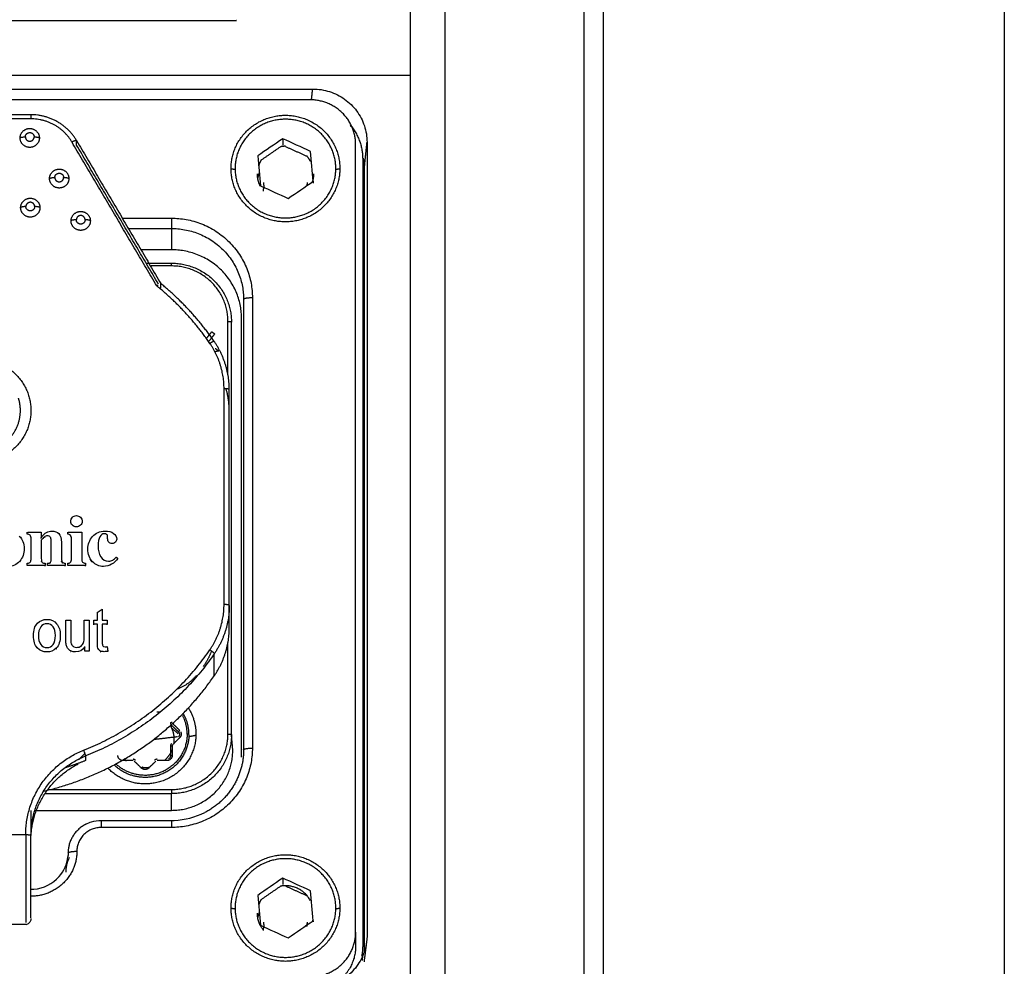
# Model space of a CAD drawing. Header units: millimetres. Extents: x 4946 to 6276, y -4769 to -3439.
# Tile 192 of 195: x 6064 to 6120, y -3777 to -3723. Entities that reach past the tile are written whole.
import ezdxf

# ---------------------------------------------------------------- set-up
doc = ezdxf.new("R2010")
doc.units = ezdxf.units.MM
doc.layers.add('ROXX_NEOmini_FIXTURE', color=7, linetype='Continuous', true_color=0x000000)
doc.dimstyles.get("Standard").update_dxf_attribs({"dimscale": 10, "dimtxt": 2.5, "dimasz": 3, "dimexe": 1, "dimexo": 0.5, "dimgap": 0.8, "dimtad": 1, "dimtoh": 1, "dimdec": 1, "dimzin": 1, "dimdsep": 46, "dimtxsty": 'Standard', "dimblk": 'OPEN90', "dimcen": 2.5, "dimadec": 1, "dimazin": 1, "dimtfac": 1, "dimtdec": 4, "dimtix": 1, "dimtofl": 0, "dimtmove": 1, "dimatfit": 3, "dimldrblk": 'OPEN90', "dimfxl": 1, "dimtolj": 1, "dimtzin": 1, "dimarcsym": 0})

# ---------------------------------------------------------------- blocks, each defined once
blk = doc.blocks.new('*D4')
at = {"layer": 'Defpoints', "color": 0}
for p in [(5752.196, -3663.256), (6119.696, -3663.256), (6119.696, -3885.816)]:
    blk.add_point(p, dxfattribs=at)
at = {"layer": 'ROXX_NEOmini_FIXTURE', "color": 0, "lineweight": -2}
for p, q in [((5752.196, -3669.257), (5752.196, -3888.817)), ((6119.696, -3669.257), (6119.696, -3888.817)), ((5758.197, -3885.816), (6113.695, -3885.816))]:
    blk.add_line(p, q, dxfattribs=at)
at = {"layer": 'ROXX_NEOmini_FIXTURE', "color": 0}
for points in [[(5758.197, -3884.816), (5758.197, -3886.817), (5752.196, -3885.816)], [(6113.695, -3886.817), (6113.695, -3884.816), (6119.696, -3885.816)]]:
    blk.add_solid(points, dxfattribs=at)
at = {"layer": 'ROXX_NEOmini_FIXTURE', "color": 0, "insert": (5935.946, -3878.915), "char_height": 9.0015, "attachment_point": 5}
blk.add_mtext('\\A1;367.5', dxfattribs=at)

msp = doc.modelspace()

# ---------------------------------------------------------------- linework, layer by layer
at = {"layer": 'ROXX_NEOmini_FIXTURE', "color": 18, "lineweight": -3, "true_color": 0x000000}
for points, degree in [([(6085.838, -3626.56), (6085.838, -3704.094), (6085.838, -3781.627)], 2), ([(6087.842, -3781.627), (6087.842, -3704.133), (6087.842, -3626.639)], 2), ([(6095.73, -3639.343), (6095.73, -3710.485), (6095.73, -3781.627)], 2), ([(6096.838, -3642.641), (6096.838, -3712.134), (6096.838, -3781.627)], 2), ([(6006.046, -3725.98), (6045.942, -3725.98), (6085.838, -3725.98)], 2), ([(6014.062, -3726.777), (6047.174, -3726.777), (6080.287, -3726.777)], 2), ([(6080.224, -3727.393), (6080.255, -3727.085), (6080.287, -3726.777)], 2), ([(6080.287, -3726.777), (6080.623, -3726.777), (6081.26, -3726.878), (6082.141, -3727.317), (6082.834, -3727.996), (6083.282, -3728.86), (6083.386, -3729.484), (6083.386, -3729.814)], 3), ([(6080.138, -3727.392), (6047.202, -3727.392), (6014.265, -3727.392)], 2), ([(6064.238, -3728.245), (6061.238, -3728.245), (6058.238, -3728.245)], 2), ([(6064.238, -3728.479), (6061.238, -3728.479), (6058.238, -3728.479)], 2), ([(6071.405, -3737.998), (6068.991, -3733.9), (6066.577, -3729.802)], 2), ([(6066.837, -3729.715), (6069.238, -3733.79), (6071.638, -3737.865)], 2), ([(6066.837, -3729.974), (6066.837, -3729.844), (6066.837, -3729.715)], 2), ([(6071.505, -3737.897), (6069.171, -3733.936), (6066.837, -3729.974)], 2), ([(6078.583, -3729.609), (6078.108, -3729.937), (6077.632, -3730.265), (6077.156, -3730.592)], 3), ([(6078.583, -3729.609), (6078.583, -3729.795), (6078.583, -3729.98)], 2), ([(6080.166, -3730.329), (6079.638, -3730.089), (6079.111, -3729.849), (6078.583, -3729.609)], 3), ([(6082.738, -3774.82), (6082.738, -3752.38), (6082.738, -3729.939)], 2), ([(6083.238, -3731.254), (6083.312, -3730.534), (6083.386, -3729.814)], 2), ([(6083.386, -3729.814), (6083.386, -3752.399), (6083.386, -3774.985)], 2), ([(6077.156, -3730.592), (6077.208, -3731.16), (6077.259, -3731.728), (6077.311, -3732.295)], 3), ([(6077.358, -3730.824), (6077.908, -3730.445), (6078.458, -3730.066)], 2), ([(6078.743, -3730.053), (6079.357, -3730.332), (6079.972, -3730.611)], 2), ([(6080.321, -3732.032), (6080.269, -3731.464), (6080.218, -3730.897), (6080.166, -3730.329)], 3), ([(6083.138, -3730.737), (6083.138, -3753.177), (6083.138, -3775.617)], 2), ([(6083.238, -3731.254), (6083.238, -3731.073), (6083.223, -3730.898), (6083.192, -3730.727)], 3), ([(6075.638, -3731.311), (6075.759, -3731.335), (6075.88, -3731.359)], 2), ([(6081.615, -3731.356), (6081.727, -3731.334), (6081.838, -3731.311)], 2), ([(6083.238, -3775.911), (6083.238, -3753.583), (6083.238, -3731.254)], 2), ([(6078.894, -3733.015), (6079.369, -3732.687), (6079.845, -3732.36), (6080.321, -3732.032)], 3), ([(6080.321, -3732.032), (6080.321, -3732.087), (6080.321, -3732.142)], 2), ([(6077.311, -3732.295), (6077.839, -3732.535), (6078.366, -3732.775), (6078.894, -3733.015)], 3), ([(6069.491, -3734.138), (6070.865, -3734.138), (6072.238, -3734.138)], 2), ([(6069.789, -3734.725), (6071.014, -3734.725), (6072.238, -3734.725)], 2), ([(6072.238, -3734.725), (6072.238, -3735.331), (6072.238, -3735.937)], 2), ([(6072.238, -3735.937), (6071.383, -3735.937), (6070.528, -3735.937)], 2), ([(6070.829, -3736.702), (6071.534, -3736.702), (6072.238, -3736.702)], 2), ([(6072.238, -3736.859), (6071.663, -3736.859), (6071.088, -3736.859)], 2), ([(6071.638, -3738.124), (6071.638, -3737.995), (6071.638, -3737.865)], 2), ([(6071.478, -3737.941), (6071.455, -3737.958), (6071.43, -3737.977), (6071.405, -3737.998)], 3), ([(6076.354, -3738.758), (6076.354, -3751.595), (6076.354, -3764.432)], 2), ([(6076.854, -3738.661), (6076.854, -3751.498), (6076.854, -3764.335)], 2), ([(6075.462, -3743.056), (6075.462, -3741.537), (6075.462, -3740.018)], 2), ([(6075.662, -3763.575), (6075.662, -3751.816), (6075.662, -3740.057)], 2), ([(6076.238, -3764.845), (6076.238, -3752.351), (6076.238, -3739.857)], 2), ([(6074.257, -3740.967), (6074.399, -3740.788), (6074.541, -3740.61)], 2), ([(6074.541, -3740.61), (6074.623, -3740.673), (6074.705, -3740.736)], 2), ([(6074.705, -3740.736), (6074.538, -3740.946), (6074.371, -3741.155)], 2), ([(6074.739, -3741.556), (6074.838, -3741.631), (6074.936, -3741.707)], 2), ([(6074.936, -3741.707), (6074.838, -3741.728), (6074.74, -3741.749)], 2), ([(6075.238, -3756.153), (6075.238, -3750.002), (6075.238, -3743.852)], 2), ([(6075.538, -3756.213), (6075.538, -3750.062), (6075.538, -3743.911)], 2), ([(6066.505, -3751.411), (6066.505, -3751.323), (6066.535, -3751.25), (6066.6, -3751.185)], 3), ([(6066.6, -3751.185), (6066.663, -3751.122), (6066.74, -3751.09), (6066.832, -3751.09)], 3), ([(6066.832, -3751.09), (6066.921, -3751.09), (6066.997, -3751.122), (6067.061, -3751.185)], 3), ([(6067.061, -3751.185), (6067.125, -3751.248), (6067.157, -3751.321), (6067.157, -3751.409)], 3), ([(6066.598, -3751.636), (6066.535, -3751.575), (6066.505, -3751.499), (6066.505, -3751.411)], 3), ([(6066.83, -3751.728), (6066.738, -3751.728), (6066.661, -3751.698), (6066.598, -3751.636)], 3), ([(6067.06, -3751.636), (6066.995, -3751.698), (6066.919, -3751.728), (6066.83, -3751.728)], 3), ([(6067.157, -3751.409), (6067.157, -3751.499), (6067.125, -3751.575), (6067.06, -3751.636)], 3), ([(6063.571, -3752.251), (6063.755, -3752.439), (6063.849, -3752.679), (6063.849, -3752.966)], 3), ([(6064.028, -3752.143), (6064.028, -3752.084), (6064.028, -3752.025)], 2), ([(6064.19, -3752.201), (6064.154, -3752.162), (6064.099, -3752.143), (6064.028, -3752.143)], 3), ([(6064.055, -3752.025), (6064.441, -3752.025), (6064.827, -3752.025)], 2), ([(6064.245, -3752.439), (6064.245, -3752.32), (6064.227, -3752.24), (6064.19, -3752.201)], 3), ([(6064.245, -3753.538), (6064.245, -3752.988), (6064.245, -3752.439)], 2), ([(6064.827, -3752.025), (6064.827, -3752.184), (6064.827, -3752.344)], 2), ([(6064.827, -3752.344), (6064.924, -3752.196), (6065.022, -3752.097), (6065.119, -3752.044)], 3), ([(6064.992, -3752.307), (6064.939, -3752.348), (6064.884, -3752.408), (6064.827, -3752.487)], 3), ([(6064.827, -3752.384), (6064.827, -3752.362), (6064.827, -3752.34)], 2), ([(6065.179, -3752.244), (6065.105, -3752.244), (6065.044, -3752.266), (6064.992, -3752.307)], 3), ([(6065.01, -3752.334), (6065.02, -3752.327), (6065.03, -3752.321), (6065.04, -3752.316)], 3), ([(6065.119, -3752.044), (6065.215, -3751.993), (6065.319, -3751.965), (6065.433, -3751.965)], 3), ([(6065.337, -3752.31), (6065.301, -3752.266), (6065.248, -3752.244), (6065.179, -3752.244)], 3), ([(6065.394, -3752.525), (6065.394, -3752.426), (6065.374, -3752.354), (6065.337, -3752.31)], 3), ([(6065.433, -3751.965), (6065.596, -3751.965), (6065.728, -3752.015), (6065.827, -3752.113)], 3), ([(6065.827, -3752.113), (6065.925, -3752.21), (6065.976, -3752.378), (6065.976, -3752.617)], 3), ([(6066.332, -3752.143), (6066.332, -3752.084), (6066.332, -3752.025)], 2), ([(6066.488, -3752.202), (6066.448, -3752.162), (6066.397, -3752.143), (6066.332, -3752.143)], 3), ([(6066.366, -3752.025), (6066.748, -3752.025), (6067.131, -3752.025)], 2), ([(6066.47, -3752.226), (6066.476, -3752.231), (6066.482, -3752.236), (6066.488, -3752.242)], 3), ([(6066.549, -3752.439), (6066.549, -3752.322), (6066.529, -3752.242), (6066.488, -3752.202)], 3), ([(6066.549, -3753.538), (6066.549, -3752.988), (6066.549, -3752.439)], 2), ([(6067.131, -3752.025), (6067.131, -3752.781), (6067.131, -3753.538)], 2), ([(6067.483, -3752.989), (6067.483, -3752.716), (6067.572, -3752.477), (6067.754, -3752.272)], 3), ([(6067.754, -3752.272), (6067.934, -3752.069), (6068.166, -3751.965), (6068.449, -3751.965)], 3), ([(6068.162, -3752.296), (6068.097, -3752.412), (6068.064, -3752.585), (6068.064, -3752.816)], 3), ([(6068.418, -3752.123), (6068.312, -3752.123), (6068.227, -3752.18), (6068.162, -3752.296)], 3), ([(6068.548, -3752.158), (6068.51, -3752.135), (6068.467, -3752.123), (6068.418, -3752.123)], 3), ([(6068.449, -3751.965), (6068.652, -3751.965), (6068.815, -3752.009), (6068.937, -3752.097)], 3), ([(6068.607, -3752.286), (6068.607, -3752.226), (6068.587, -3752.182), (6068.548, -3752.158)], 3), ([(6068.607, -3752.384), (6068.607, -3752.335), (6068.607, -3752.286)], 2), ([(6068.672, -3752.605), (6068.628, -3752.557), (6068.607, -3752.483), (6068.607, -3752.384)], 3), ([(6068.937, -3752.097), (6069.059, -3752.184), (6069.122, -3752.294), (6069.122, -3752.429)], 3), ([(6069.122, -3752.429), (6069.122, -3752.497), (6069.095, -3752.555), (6069.047, -3752.603)], 3), ([(6063.849, -3752.966), (6063.849, -3753.251), (6063.763, -3753.492), (6063.596, -3753.687)], 3), ([(6064.827, -3752.487), (6064.827, -3753.012), (6064.827, -3753.538)], 2), ([(6065.394, -3753.538), (6065.394, -3753.031), (6065.394, -3752.525)], 2), ([(6065.976, -3752.617), (6065.976, -3753.077), (6065.976, -3753.538)], 2), ([(6067.745, -3753.715), (6067.57, -3753.538), (6067.483, -3753.296), (6067.483, -3752.989)], 3), ([(6068.064, -3752.816), (6068.064, -3753.059), (6068.113, -3753.262), (6068.214, -3753.43)], 3), ([(6068.86, -3752.677), (6068.778, -3752.677), (6068.717, -3752.653), (6068.672, -3752.605)], 3), ([(6069.047, -3752.603), (6068.996, -3752.653), (6068.933, -3752.677), (6068.86, -3752.677)], 3), ([(6064.204, -3753.727), (6064.231, -3753.683), (6064.245, -3753.621), (6064.245, -3753.538)], 3), ([(6064.827, -3753.538), (6064.827, -3753.649), (6064.845, -3753.721), (6064.885, -3753.755)], 3), ([(6065.343, -3753.745), (6065.376, -3753.705), (6065.394, -3753.635), (6065.394, -3753.538)], 3), ([(6065.976, -3753.538), (6065.976, -3753.641), (6065.992, -3753.709), (6066.026, -3753.742)], 3), ([(6066.492, -3753.748), (6066.529, -3753.711), (6066.549, -3753.641), (6066.549, -3753.538)], 3), ([(6067.131, -3753.538), (6067.131, -3753.629), (6067.147, -3753.695), (6067.183, -3753.733)], 3), ([(6067.593, -3753.545), (6067.626, -3753.608), (6067.665, -3753.666), (6067.711, -3753.719)], 3), ([(6068.214, -3753.43), (6068.315, -3753.597), (6068.463, -3753.681), (6068.662, -3753.681)], 3), ([(6069.183, -3753.526), (6069.097, -3753.661), (6068.982, -3753.773), (6068.835, -3753.856)], 3), ([(6068.894, -3753.625), (6068.961, -3753.587), (6069.026, -3753.528), (6069.091, -3753.448)], 3), ([(6069.091, -3753.448), (6069.137, -3753.487), (6069.183, -3753.526)], 2), ([(6063.596, -3753.687), (6063.428, -3753.884), (6063.198, -3753.982), (6062.909, -3753.982)], 3), ([(6063.596, -3753.727), (6063.604, -3753.718), (6063.612, -3753.708), (6063.619, -3753.699)], 3), ([(6064.028, -3753.805), (6064.119, -3753.797), (6064.178, -3753.771), (6064.204, -3753.727)], 3), ([(6064.028, -3753.922), (6064.028, -3753.863), (6064.028, -3753.805)], 2), ([(6065.044, -3753.922), (6064.536, -3753.922), (6064.028, -3753.922)], 2), ([(6064.84, -3753.712), (6064.839, -3753.707), (6064.838, -3753.702), (6064.837, -3753.696)], 3), ([(6064.885, -3753.755), (6064.924, -3753.789), (6064.977, -3753.805), (6065.044, -3753.805)], 3), ([(6065.044, -3753.805), (6065.044, -3753.863), (6065.044, -3753.922)], 2), ([(6065.044, -3753.962), (6065.044, -3753.948), (6065.044, -3753.934)], 2), ([(6065.177, -3753.805), (6065.254, -3753.805), (6065.311, -3753.785), (6065.343, -3753.745)], 3), ([(6065.177, -3753.922), (6065.177, -3753.863), (6065.177, -3753.805)], 2), ([(6066.193, -3753.922), (6065.685, -3753.922), (6065.177, -3753.922)], 2), ([(6065.343, -3753.785), (6065.331, -3753.799), (6065.316, -3753.811), (6065.298, -3753.82)], 3), ([(6066.026, -3753.782), (6066.005, -3753.761), (6065.99, -3753.727), (6065.983, -3753.679)], 3), ([(6066.026, -3753.742), (6066.059, -3753.775), (6066.116, -3753.797), (6066.193, -3753.805)], 3), ([(6066.045, -3753.798), (6066.038, -3753.793), (6066.031, -3753.787), (6066.026, -3753.782)], 3), ([(6066.193, -3753.805), (6066.193, -3753.863), (6066.193, -3753.922)], 2), ([(6066.193, -3753.962), (6066.193, -3753.944), (6066.193, -3753.927)], 2), ([(6066.332, -3753.805), (6066.401, -3753.805), (6066.454, -3753.787), (6066.492, -3753.748)], 3), ([(6066.332, -3753.922), (6066.332, -3753.863), (6066.332, -3753.805)], 2), ([(6067.349, -3753.922), (6066.84, -3753.922), (6066.332, -3753.922)], 2), ([(6067.183, -3753.733), (6067.218, -3753.771), (6067.273, -3753.795), (6067.349, -3753.805)], 3), ([(6067.349, -3753.805), (6067.349, -3753.863), (6067.349, -3753.922)], 2), ([(6067.349, -3753.962), (6067.349, -3753.938), (6067.349, -3753.913)], 2), ([(6068.373, -3753.982), (6068.129, -3753.982), (6067.92, -3753.894), (6067.745, -3753.715)], 3), ([(6068.835, -3753.856), (6068.689, -3753.94), (6068.534, -3753.982), (6068.373, -3753.982)], 3), ([(6068.662, -3753.681), (6068.75, -3753.681), (6068.827, -3753.663), (6068.894, -3753.625)], 3), ([(6075.538, -3757.469), (6075.538, -3756.841), (6075.538, -3756.213)], 2), ([(6068.025, -3756.598), (6068.164, -3756.508), (6068.302, -3756.417)], 2), ([(6068.025, -3757.042), (6068.025, -3756.82), (6068.025, -3756.598)], 2), ([(6068.302, -3756.417), (6068.302, -3756.73), (6068.302, -3757.042)], 2), ([(6064.381, -3757.929), (6064.381, -3757.609), (6064.455, -3757.375), (6064.606, -3757.224)], 3), ([(6064.606, -3757.224), (6064.755, -3757.075), (6064.935, -3757), (6065.145, -3757)], 3), ([(6064.793, -3757.43), (6064.707, -3757.551), (6064.664, -3757.718), (6064.664, -3757.929)], 3), ([(6065.145, -3757.248), (6064.996, -3757.248), (6064.879, -3757.31), (6064.793, -3757.43)], 3), ([(6065.145, -3757), (6065.378, -3757), (6065.564, -3757.082), (6065.702, -3757.246)], 3), ([(6065.497, -3757.429), (6065.41, -3757.308), (6065.293, -3757.248), (6065.145, -3757.248)], 3), ([(6065.628, -3757.919), (6065.628, -3757.713), (6065.584, -3757.549), (6065.497, -3757.429)], 3), ([(6065.702, -3757.246), (6065.84, -3757.41), (6065.911, -3757.629), (6065.911, -3757.902)], 3), ([(6066.229, -3758.142), (6066.229, -3757.592), (6066.229, -3757.042)], 2), ([(6066.229, -3757.042), (6066.368, -3757.042), (6066.506, -3757.042)], 2), ([(6066.506, -3757.042), (6066.506, -3757.533), (6066.506, -3758.024)], 2), ([(6067.278, -3757.991), (6067.278, -3757.516), (6067.278, -3757.042)], 2), ([(6067.278, -3757.042), (6067.415, -3757.042), (6067.552, -3757.042)], 2), ([(6067.552, -3757.042), (6067.552, -3757.93), (6067.552, -3758.818)], 2), ([(6067.824, -3757.275), (6067.824, -3757.158), (6067.824, -3757.042)], 2), ([(6067.824, -3757.042), (6067.924, -3757.042), (6068.025, -3757.042)], 2), ([(6068.025, -3757.275), (6067.924, -3757.275), (6067.824, -3757.275)], 2), ([(6067.824, -3757.314), (6067.824, -3757.3), (6067.824, -3757.286)], 2), ([(6068.025, -3758.296), (6068.025, -3757.785), (6068.025, -3757.275)], 2), ([(6068.302, -3757.042), (6068.44, -3757.042), (6068.579, -3757.042)], 2), ([(6068.579, -3757.275), (6068.44, -3757.275), (6068.302, -3757.275)], 2), ([(6068.302, -3757.275), (6068.302, -3757.793), (6068.302, -3758.312)], 2), ([(6068.579, -3757.042), (6068.579, -3757.158), (6068.579, -3757.275)], 2), ([(6068.579, -3757.314), (6068.579, -3757.295), (6068.579, -3757.276)], 2), ([(6064.601, -3758.627), (6064.454, -3758.473), (6064.381, -3758.24), (6064.381, -3757.929)], 3), ([(6064.664, -3757.929), (6064.664, -3758.14), (6064.707, -3758.307), (6064.793, -3758.428)], 3), ([(6065.499, -3758.427), (6065.585, -3758.306), (6065.628, -3758.137), (6065.628, -3757.919)], 3), ([(6065.911, -3757.902), (6065.911, -3758.247), (6065.834, -3758.492), (6065.68, -3758.639)], 3), ([(6066.506, -3758.024), (6066.506, -3758.172), (6066.509, -3758.269), (6066.515, -3758.316)], 3), ([(6067.236, -3758.322), (6067.264, -3758.242), (6067.278, -3758.132), (6067.278, -3757.991)], 3), ([(6065.145, -3758.858), (6064.93, -3758.858), (6064.749, -3758.781), (6064.601, -3758.627)], 3), ([(6064.793, -3758.428), (6064.879, -3758.548), (6064.996, -3758.609), (6065.145, -3758.609)], 3), ([(6065.145, -3758.609), (6065.296, -3758.609), (6065.413, -3758.548), (6065.499, -3758.427)], 3), ([(6065.68, -3758.639), (6065.527, -3758.786), (6065.348, -3758.858), (6065.145, -3758.858)], 3), ([(6066.248, -3758.453), (6066.236, -3758.393), (6066.229, -3758.289), (6066.229, -3758.142)], 3), ([(6066.329, -3758.642), (6066.286, -3758.579), (6066.26, -3758.515), (6066.248, -3758.453)], 3), ([(6066.517, -3758.798), (6066.434, -3758.758), (6066.372, -3758.706), (6066.329, -3758.642)], 3), ([(6066.515, -3758.316), (6066.521, -3758.363), (6066.537, -3758.408), (6066.562, -3758.452)], 3), ([(6066.562, -3758.452), (6066.588, -3758.495), (6066.626, -3758.53), (6066.677, -3758.557)], 3), ([(6066.677, -3758.557), (6066.726, -3758.584), (6066.783, -3758.597), (6066.847, -3758.597)], 3), ([(6067.299, -3758.557), (6067.178, -3758.758), (6067.006, -3758.858), (6066.784, -3758.858)], 3), ([(6066.847, -3758.597), (6066.938, -3758.597), (6067.02, -3758.572), (6067.09, -3758.52)], 3), ([(6067.09, -3758.52), (6067.161, -3758.468), (6067.209, -3758.403), (6067.236, -3758.322)], 3), ([(6067.305, -3758.818), (6067.303, -3758.686), (6067.301, -3758.554)], 2), ([(6068.035, -3758.57), (6068.028, -3758.523), (6068.025, -3758.431), (6068.025, -3758.296)], 3), ([(6068.086, -3758.706), (6068.059, -3758.664), (6068.042, -3758.619), (6068.035, -3758.57)], 3), ([(6068.302, -3758.312), (6068.302, -3758.411), (6068.311, -3758.476), (6068.33, -3758.51)], 3), ([(6068.33, -3758.51), (6068.348, -3758.543), (6068.391, -3758.56), (6068.459, -3758.56)], 3), ([(6068.459, -3758.56), (6068.493, -3758.56), (6068.533, -3758.557), (6068.579, -3758.547)], 3), ([(6068.579, -3758.547), (6068.599, -3758.68), (6068.62, -3758.813)], 2), ([(6075.462, -3763.536), (6075.462, -3760.93), (6075.462, -3758.325)], 2), ([(6065.68, -3758.679), (6065.685, -3758.674), (6065.69, -3758.669), (6065.695, -3758.664)], 3), ([(6066.5, -3758.83), (6066.506, -3758.832), (6066.511, -3758.835), (6066.517, -3758.838)], 3), ([(6066.784, -3758.858), (6066.689, -3758.858), (6066.6, -3758.838), (6066.517, -3758.798)], 3), ([(6067.552, -3758.818), (6067.428, -3758.818), (6067.305, -3758.818)], 2), ([(6068.21, -3758.806), (6068.154, -3758.783), (6068.113, -3758.749), (6068.086, -3758.706)], 3), ([(6068.194, -3758.839), (6068.199, -3758.841), (6068.204, -3758.844), (6068.21, -3758.846)], 3), ([(6068.41, -3758.841), (6068.331, -3758.841), (6068.265, -3758.83), (6068.21, -3758.806)], 3), ([(6068.62, -3758.813), (6068.543, -3758.833), (6068.474, -3758.841), (6068.41, -3758.841)], 3), ([(6068.62, -3758.853), (6068.615, -3758.819), (6068.61, -3758.786)], 2), ([(6074.683, -3760.21), (6074.683, -3759.582), (6074.683, -3758.954)], 2), ([(6072.241, -3763.175), (6072.241, -3763.099), (6072.241, -3763.023)], 2), ([(6072.241, -3763.023), (6072.441, -3763.219), (6072.642, -3763.415)], 2), ([(6072.312, -3762.934), (6072.512, -3763.13), (6072.713, -3763.326)], 2), ([(6071.25, -3763.835), (6071.923, -3763.755), (6072.595, -3763.676)], 2), ([(6073.235, -3763.676), (6073.437, -3763.636), (6073.638, -3763.596)], 2), ([(6075.738, -3764.453), (6075.7, -3764.014), (6075.662, -3763.575)], 2), ([(6072.184, -3764.224), (6072.184, -3764.5), (6072.184, -3764.777)], 2), ([(6072.282, -3764.196), (6072.295, -3764.182), (6072.307, -3764.169), (6072.32, -3764.156)], 3), ([(6072.284, -3764.204), (6072.284, -3764.48), (6072.284, -3764.757)], 2), ([(6072.713, -3763.742), (6072.513, -3763.938), (6072.314, -3764.135)], 2), ([(6067.353, -3764.784), (6067.353, -3764.913), (6067.353, -3765.043)], 2), ([(6070.057, -3765.051), (6069.775, -3765.051), (6069.492, -3765.051)], 2), ([(6070.526, -3765.471), (6070.327, -3765.275), (6070.127, -3765.08)], 2), ([(6071.35, -3765.08), (6071.15, -3765.275), (6070.951, -3765.471)], 2), ([(6071.984, -3765.051), (6071.702, -3765.051), (6071.42, -3765.051)], 2), ([(6070.597, -3765.421), (6070.591, -3765.416), (6070.586, -3765.41)], 2), ([(6065.052, -3766.929), (6068.645, -3766.929), (6072.238, -3766.929)], 2), ([(6065.198, -3766.694), (6068.718, -3766.694), (6072.238, -3766.694)], 2), ([(6072.238, -3767.883), (6072.238, -3767.406), (6072.238, -3766.929)], 2), ([(6064.238, -3767.883), (6064.238, -3768.368), (6064.238, -3768.831), (6064.238, -3769.268)], 3), ([(6064.473, -3767.883), (6068.356, -3767.883), (6072.238, -3767.883)], 2), ([(6068.238, -3768.457), (6070.238, -3768.457), (6072.238, -3768.457)], 2), ([(6058.538, -3769.262), (6061.238, -3769.262), (6063.938, -3769.262)], 2), ([(6072.238, -3768.857), (6070.238, -3768.857), (6068.238, -3768.857)], 2), ([(6064.238, -3773.998), (6064.238, -3773.941), (6064.238, -3773.775), (6064.238, -3773.336), (6064.238, -3772.601), (6064.238, -3771.393), (6064.238, -3770.106), (6064.238, -3769.322)], 3), ([(6078.583, -3771.746), (6078.108, -3772.074), (6077.632, -3772.401), (6077.156, -3772.729)], 3), ([(6078.583, -3771.746), (6078.583, -3771.931), (6078.583, -3772.117)], 2), ([(6080.166, -3772.466), (6079.638, -3772.226), (6079.111, -3771.986), (6078.583, -3771.746)], 3), ([(6077.358, -3772.961), (6077.922, -3772.572), (6078.486, -3772.184)], 2), ([(6078.766, -3772.2), (6079.371, -3772.475), (6079.976, -3772.75)], 2), ([(6080.321, -3774.169), (6080.269, -3773.601), (6080.218, -3773.034), (6080.166, -3772.466)], 3), ([(6077.156, -3772.729), (6077.208, -3773.297), (6077.259, -3773.864), (6077.311, -3774.432)], 3), ([(6075.638, -3773.448), (6075.759, -3773.472), (6075.879, -3773.496)], 2), ([(6081.614, -3773.493), (6081.726, -3773.47), (6081.838, -3773.448)], 2), ([(6064.238, -3774.091), (6064.237, -3774.102), (6064.172, -3774.409), (6063.938, -3774.398)], 3), ([(6064.238, -3774.051), (6064.238, -3774.074), (6064.238, -3774.087), (6064.238, -3774.091)], 3), ([(6078.894, -3775.152), (6079.369, -3774.824), (6079.845, -3774.496), (6080.321, -3774.169)], 3), ([(6080.321, -3774.169), (6080.321, -3774.199), (6080.321, -3774.229)], 2), ([(6063.938, -3774.393), (6061.238, -3774.393), (6058.538, -3774.393)], 2), ([(6077.311, -3774.432), (6077.839, -3774.672), (6078.366, -3774.912), (6078.894, -3775.152)], 3), ([(6082.738, -3774.82), (6082.738, -3775.219), (6082.738, -3775.617)], 2), ([(6083.354, -3775.425), (6083.284, -3775.967), (6083.215, -3776.508)], 2), ([(6083.386, -3774.985), (6083.386, -3775.114), (6083.378, -3775.24), (6083.362, -3775.363)], 3)]:
    msp.add_open_spline(points, degree=degree, dxfattribs=at)
for points, weights, knots in [([(6056.738, -3722.877), (6056.738, -3722.877), (6066.295, -3722.877), (6075.852, -3722.877), (6075.938, -3722.877)], [1, 0.708693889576, 1, 0.708693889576, 1], [-30.073003, -30.073003, -30.073003, -15.036502, -15.036502, 0, 0, 0]), ([(6078.738, -3728.499), (6081.609, -3728.499), (6081.609, -3731.311), (6081.609, -3734.124), (6078.738, -3734.124), (6075.868, -3734.124), (6075.868, -3731.311), (6075.868, -3728.499), (6078.738, -3728.499)], [1, 0.707106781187, 1, 0.707106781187, 1, 0.707106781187, 1, 0.707106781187, 1], [0, 0, 0, 5.654867, 5.654867, 11.309734, 11.309734, 16.9646, 16.9646, 22.619467, 22.619467, 22.619467]), ([(6063.619, -3729.566), (6063.619, -3729.027), (6064.169, -3729.027), (6064.719, -3729.027), (6064.719, -3729.566)], [1, 0.707106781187, 1, 0.707106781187, 1], [0, 0, 0, 0.863938, 0.863938, 1.727876, 1.727876, 1.727876]), ([(6063.919, -3729.506), (6063.919, -3729.261), (6064.169, -3729.261), (6064.419, -3729.261), (6064.419, -3729.506)], [1, 0.707106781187, 1, 0.707106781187, 1], [-0.7854456, -0.7854456, -0.7854456, -0.3927228, -0.3927228, 0, 0, 0]), ([(6064.719, -3729.566), (6064.719, -3730.105), (6064.169, -3730.105), (6063.619, -3730.105), (6063.619, -3729.566)], [1, 0.707106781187, 1, 0.707106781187, 1], [0, 0, 0, 0.863938, 0.863938, 1.727876, 1.727876, 1.727876]), ([(6063.919, -3729.506), (6063.919, -3729.751), (6064.169, -3729.751), (6064.419, -3729.751), (6064.419, -3729.506)], [1, 0.707106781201, 1, 0.707106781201, 1], [0, 0, 0, 0.3927228, 0.3927228, 0.7854456, 0.7854456, 0.7854456]), ([(6065.299, -3731.88), (6065.299, -3731.341), (6065.849, -3731.341), (6066.399, -3731.341), (6066.399, -3731.88)], [1, 0.707106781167, 1, 0.707106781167, 1], [0, 0, 0, 0.863938, 0.863938, 1.727876, 1.727876, 1.727876]), ([(6065.599, -3731.82), (6065.599, -3731.575), (6065.849, -3731.575), (6066.1, -3731.575), (6066.1, -3731.82)], [1, 0.707106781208, 1, 0.707106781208, 1], [-0.7854456, -0.7854456, -0.7854456, -0.3927228, -0.3927228, 0, 0, 0]), ([(6066.399, -3731.88), (6066.399, -3732.419), (6065.849, -3732.419), (6065.299, -3732.419), (6065.299, -3731.88)], [1, 0.707106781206, 1, 0.707106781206, 1], [0, 0, 0, 0.863938, 0.863938, 1.727876, 1.727876, 1.727876]), ([(6065.599, -3731.82), (6065.599, -3732.065), (6065.849, -3732.065), (6066.1, -3732.065), (6066.1, -3731.82)], [1, 0.707106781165, 1, 0.707106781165, 1], [0, 0, 0, 0.3927228, 0.3927228, 0.7854456, 0.7854456, 0.7854456]), ([(6063.651, -3733.539), (6063.651, -3733), (6064.201, -3733), (6064.751, -3733), (6064.751, -3733.539)], [1, 0.707106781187, 1, 0.707106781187, 1], [0, 0, 0, 0.863938, 0.863938, 1.727876, 1.727876, 1.727876]), ([(6064.451, -3733.479), (6064.451, -3733.234), (6064.201, -3733.234), (6063.951, -3733.234), (6063.951, -3733.479)], [1, 0.707106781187, 1, 0.707106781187, 1], [0, 0, 0, 0.3927208, 0.3927208, 0.7854416, 0.7854416, 0.7854416]), ([(6064.751, -3733.539), (6064.751, -3734.078), (6064.201, -3734.078), (6063.651, -3734.078), (6063.651, -3733.539)], [1, 0.707106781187, 1, 0.707106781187, 1], [0, 0, 0, 0.863938, 0.863938, 1.727876, 1.727876, 1.727876]), ([(6064.451, -3733.479), (6064.451, -3733.724), (6064.201, -3733.724), (6063.951, -3733.724), (6063.951, -3733.479)], [1, 0.707106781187, 1, 0.707106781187, 1], [-0.7854416, -0.7854416, -0.7854416, -0.3927208, -0.3927208, 0, 0, 0]), ([(6066.523, -3734.293), (6066.523, -3733.754), (6067.073, -3733.754), (6067.623, -3733.754), (6067.623, -3734.293)], [1, 0.707106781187, 1, 0.707106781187, 1], [0, 0, 0, 0.863938, 0.863938, 1.727876, 1.727876, 1.727876]), ([(6067.623, -3734.293), (6067.623, -3734.832), (6067.073, -3734.832), (6066.523, -3734.832), (6066.523, -3734.293)], [1, 0.707106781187, 1, 0.707106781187, 1], [0, 0, 0, 0.863938, 0.863938, 1.727876, 1.727876, 1.727876]), ([(6067.323, -3734.233), (6067.323, -3733.988), (6067.073, -3733.988), (6066.823, -3733.988), (6066.823, -3734.233)], [1, 0.707106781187, 1, 0.707106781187, 1], [0, 0, 0, 0.3927208, 0.3927208, 0.7854416, 0.7854416, 0.7854416]), ([(6067.323, -3734.233), (6067.323, -3734.478), (6067.073, -3734.478), (6066.823, -3734.478), (6066.823, -3734.233)], [1, 0.707106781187, 1, 0.707106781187, 1], [-0.7854416, -0.7854416, -0.7854416, -0.3927208, -0.3927208, 0, 0, 0]), ([(6058.238, -3745.103), (6058.238, -3742.163), (6061.238, -3742.163), (6064.238, -3742.163), (6064.238, -3745.103)], [1, 0.707106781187, 1, 0.707106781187, 1], [0, 0, 0, 4.712389, 4.712389, 9.424778, 9.424778, 9.424778]), ([(6064.238, -3745.103), (6064.238, -3748.043), (6061.238, -3748.043), (6058.238, -3748.043), (6058.238, -3745.103)], [1, 0.707106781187, 1, 0.707106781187, 1], [0, 0, 0, 4.712389, 4.712389, 9.424778, 9.424778, 9.424778]), ([(6059.16, -3746.279), (6060.081, -3747.842), (6061.86, -3747.374), (6063.638, -3746.907), (6063.638, -3745.103)], [1, 0.793353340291, 1, 0.793353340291, 1], [0, 0, 0, 3.141593, 3.141593, 6.283185, 6.283185, 6.283185]), ([(6073.638, -3763.536), (6073.638, -3766.378), (6070.738, -3766.378), (6069.477, -3766.378), (6068.617, -3765.473)], [1, 0.707106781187, 1, 0.84730075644, 0.853820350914], [0, 0, 0, 4.555309, 4.555309, 6.93021, 6.93021, 6.93021]), ([(6073.238, -3763.57), (6073.224, -3766.013), (6070.731, -3766.006), (6069.721, -3766.003), (6068.996, -3765.313)], [1, 0.708114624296, 1, 0.856819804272, 0.854109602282], [-7.839718, -7.839718, -7.839718, -3.919859, -3.919859, -1.997028, -1.997028, -1.997028]), ([(6073.138, -3763.536), (6073.138, -3765.888), (6070.738, -3765.888), (6069.774, -3765.888), (6069.077, -3765.233)], [1, 0.707106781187, 1, 0.857246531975, 0.853646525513], [-7.539822, -7.539822, -7.539822, -3.769911, -3.769911, -1.932491, -1.932491, -1.932491]), ([(6078.738, -3770.636), (6081.609, -3770.636), (6081.609, -3773.448), (6081.609, -3776.26), (6078.738, -3776.26), (6075.868, -3776.26), (6075.868, -3773.448), (6075.868, -3770.636), (6078.738, -3770.636)], [1, 0.707106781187, 1, 0.707106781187, 1, 0.707106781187, 1, 0.707106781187, 1], [0, 0, 0, 5.654867, 5.654867, 11.309734, 11.309734, 16.9646, 16.9646, 22.619467, 22.619467, 22.619467])]:
    msp.add_rational_spline(points, weights, degree=2, knots=knots, dxfattribs=at)
for points, weights in [([(6082.738, -3729.939), (6082.738, -3727.392), (6080.138, -3727.392)], [1, 0.707106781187, 1]), ([(6064.238, -3728.245), (6064.238, -3728.185), (6064.238, -3728.479)], [1, 0.707106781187, 1]), ([(6066.837, -3729.715), (6065.971, -3728.245), (6064.238, -3728.245)], [1, 0.866025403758, 1]), ([(6075.638, -3731.311), (6075.638, -3728.273), (6078.738, -3728.273)], [1, 0.707106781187, 1]), ([(6078.738, -3728.273), (6081.838, -3728.273), (6081.838, -3731.311)], [1, 0.707106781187, 1]), ([(6066.577, -3729.802), (6065.797, -3728.479), (6064.238, -3728.479)], [1, 0.866025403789, 1]), ([(6082.425, -3728.834), (6083.138, -3729.657), (6083.138, -3730.737)], [0.85496796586, 0.867946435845, 1]), ([(6063.619, -3729.566), (6063.619, -3729.506), (6063.919, -3729.506)], [1, 0.707124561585, 1]), ([(6064.419, -3729.506), (6064.719, -3729.506), (6064.719, -3729.566)], [1, 0.707124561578, 1]), ([(6066.831, -3729.706), (6066.788, -3729.682), (6066.577, -3729.802)], [0.930124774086, 0.747659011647, 1]), ([(6078.738, -3730.042), (6078.597, -3730.042), (6078.459, -3730.067)], [1, 0.964774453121, 0.938021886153]), ([(6080.17, -3730.91), (6080.08, -3730.732), (6079.947, -3730.583)], [0.876110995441, 0.858454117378, 0.854618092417]), ([(6077.356, -3730.821), (6077.262, -3730.979), (6077.207, -3731.155)], [0.867870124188, 0.881254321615, 0.907150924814]), ([(6078.738, -3734.349), (6075.638, -3734.349), (6075.638, -3731.311)], [1, 0.707106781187, 1]), ([(6077.307, -3732.311), (6077.138, -3731.98), (6077.138, -3731.61)], [0.87611099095, 0.911029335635, 1]), ([(6077.245, -3731.547), (6077.185, -3731.699), (6077.159, -3731.86)], [0.892092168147, 0.912228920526, 0.942887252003]), ([(6081.838, -3731.311), (6081.838, -3734.349), (6078.738, -3734.349)], [1, 0.707106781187, 1]), ([(6080.338, -3731.61), (6080.338, -3731.844), (6080.269, -3732.068)], [1, 0.941797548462, 0.906726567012]), ([(6065.32, -3731.858), (6065.395, -3731.82), (6065.599, -3731.82)], [0.890909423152, 0.779609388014, 1]), ([(6066.1, -3731.82), (6066.399, -3731.82), (6066.399, -3731.88)], [1, 0.707124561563, 1]), ([(6077.488, -3732.109), (6077.488, -3732.275), (6077.534, -3732.435)], [1, 0.946871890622, 0.913017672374]), ([(6079.978, -3732.268), (6079.988, -3732.189), (6079.988, -3732.109)], [0.951976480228, 0.973610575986, 1]), ([(6077.488, -3732.607), (6077.488, -3732.495), (6077.509, -3732.385)], [1, 0.963556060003, 0.936181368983]), ([(6063.951, -3733.479), (6063.651, -3733.479), (6063.651, -3733.539)], [1, 0.707123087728, 1]), ([(6064.751, -3733.539), (6064.751, -3733.479), (6064.451, -3733.479)], [1, 0.707123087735, 1]), ([(6066.823, -3734.233), (6066.523, -3734.233), (6066.523, -3734.293)], [1, 0.707123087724, 1]), ([(6067.622, -3734.287), (6067.594, -3734.233), (6067.323, -3734.233)], [0.961775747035, 0.727677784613, 1]), ([(6072.238, -3734.138), (6072.238, -3734.618), (6072.238, -3734.725)], [1, 0.714472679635, 1]), ([(6072.238, -3734.138), (6076.854, -3734.138), (6076.854, -3738.661)], [1, 0.707106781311, 1]), ([(6072.238, -3734.725), (6076.354, -3734.725), (6076.354, -3738.758)], [1, 0.707106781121, 1]), ([(6076.238, -3739.857), (6076.238, -3735.937), (6072.238, -3735.937)], [1, 0.707106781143, 1]), ([(6072.238, -3736.859), (6072.238, -3736.667), (6072.238, -3736.702)], [1, 0.713250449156, 1]), ([(6072.238, -3736.702), (6075.662, -3736.702), (6075.662, -3740.057)], [1, 0.707106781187, 1]), ([(6075.462, -3740.018), (6075.462, -3736.859), (6072.238, -3736.859)], [1, 0.707106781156, 1]), ([(6074.683, -3741.17), (6073.399, -3739.307), (6071.638, -3737.865)], [1, 0.990142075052, 1]), ([(6074.434, -3741.275), (6073.159, -3739.424), (6071.405, -3737.998)], [1, 0.989907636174, 1]), ([(6076.354, -3738.758), (6076.364, -3738.661), (6076.854, -3738.661)], [1, 0.714472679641, 1]), ([(6075.462, -3740.018), (6075.658, -3740.018), (6075.662, -3740.057)], [1, 0.713250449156, 1]), ([(6074.683, -3741.17), (6074.683, -3741.111), (6074.434, -3741.275)], [1, 0.707106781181, 1]), ([(6075.538, -3743.911), (6075.538, -3742.413), (6074.683, -3741.17)], [1, 0.95626277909, 1]), ([(6075.238, -3743.852), (6075.238, -3742.443), (6074.434, -3741.275)], [1, 0.956262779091, 1]), ([(6075.538, -3743.911), (6075.538, -3743.852), (6075.238, -3743.852)], [1, 0.707106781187, 1]), ([(6075.538, -3745.167), (6075.538, -3744.5), (6075.356, -3743.856)], [1, 0.98003063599, 0.978296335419]), ([(6063.638, -3745.103), (6063.638, -3744.742), (6063.528, -3744.397)], [1, 0.988417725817, 1]), ([(6074.434, -3758.73), (6075.238, -3757.562), (6075.238, -3756.153)], [1, 0.956262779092, 1]), ([(6075.538, -3756.213), (6075.538, -3757.712), (6074.683, -3758.954)], [1, 0.956262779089, 1]), ([(6075.538, -3756.213), (6075.538, -3756.153), (6075.238, -3756.153)], [1, 0.707106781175, 1]), ([(6074.683, -3760.21), (6075.538, -3758.968), (6075.538, -3757.469)], [1, 0.95626277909, 1]), ([(6067.24, -3764.452), (6071.725, -3762.663), (6074.434, -3758.73)], [1, 0.956723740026, 1]), ([(6074.683, -3758.954), (6071.923, -3762.961), (6067.353, -3764.784)], [1, 0.956723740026, 1]), ([(6074.524, -3758.794), (6074.354, -3759.271), (6074.054, -3759.684)], [0.976471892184, 0.978362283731, 1]), ([(6074.434, -3758.73), (6074.683, -3758.894), (6074.683, -3758.954)], [1, 0.707106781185, 1]), ([(6064.968, -3766.787), (6071.137, -3765.359), (6074.683, -3760.21)], [0.95717083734, 0.911238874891, 1]), ([(6073.665, -3760.208), (6073.223, -3760.727), (6072.578, -3760.969)], [0.983152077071, 0.933660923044, 0.947324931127]), ([(6073.138, -3763.536), (6073.138, -3762.981), (6072.886, -3762.485)], [1, 0.911029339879, 0.876110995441]), ([(6073.238, -3763.556), (6073.238, -3762.911), (6072.915, -3762.351)], [1, 0.901933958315, 0.869763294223]), ([(6073.207, -3762.045), (6073.638, -3762.731), (6073.638, -3763.536)], [0.865265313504, 0.894968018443, 1]), ([(6072.182, -3762.885), (6072.182, -3762.865), (6072.282, -3762.864)], [1, 0.707483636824, 1]), ([(6072.182, -3762.885), (6072.182, -3762.931), (6072.203, -3762.972)], [1, 0.955304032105, 0.963096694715]), ([(6072.238, -3766.694), (6075.462, -3766.694), (6075.462, -3763.536)], [1, 0.707106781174, 1]), ([(6075.662, -3763.575), (6075.662, -3766.929), (6072.238, -3766.929)], [1, 0.707106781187, 1]), ([(6072.239, -3763.172), (6072.388, -3763.493), (6072.388, -3763.845)], [0.881254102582, 0.9172454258, 1]), ([(6072.642, -3763.415), (6072.642, -3763.395), (6072.713, -3763.326)], [1, 0.707106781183, 1]), ([(6072.642, -3763.415), (6072.776, -3763.546), (6072.65, -3763.684)], [1, 0.718875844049, 0.977890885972]), ([(6072.769, -3763.403), (6072.865, -3763.592), (6072.713, -3763.742)], [0.900817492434, 0.770546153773, 1]), ([(6073.238, -3763.556), (6073.238, -3763.536), (6073.138, -3763.536)], [1, 0.707106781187, 1]), ([(6075.462, -3763.536), (6075.658, -3763.536), (6075.662, -3763.575)], [1, 0.713250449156, 1]), ([(6072.243, -3764.085), (6072.184, -3764.143), (6072.184, -3764.224)], [1, 0.924222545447, 1]), ([(6072.214, -3764.21), (6072.243, -3764.204), (6072.284, -3764.204)], [0.853566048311, 0.85491488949, 1]), ([(6072.388, -3763.845), (6072.388, -3763.978), (6072.366, -3764.109)], [1, 0.967062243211, 0.941532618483]), ([(6063.938, -3769.262), (6063.938, -3765.769), (6067.24, -3764.452)], [1, 0.829760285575, 1]), ([(6064.239, -3769.268), (6064.276, -3766.011), (6067.353, -3764.784)], [0.996659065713, 0.831447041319, 1]), ([(6067.353, -3764.784), (6067.353, -3764.724), (6067.24, -3764.452)], [1, 0.707106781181, 1]), ([(6069.492, -3765.051), (6069.192, -3765.051), (6069.192, -3764.757)], [1, 0.707106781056, 1]), ([(6072.284, -3764.41), (6072.146, -3764.773), (6071.855, -3765.035)], [0.89395653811, 0.849641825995, 0.853932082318]), ([(6072.284, -3764.757), (6072.284, -3765.051), (6071.984, -3765.051)], [1, 0.707106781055, 1]), ([(6072.184, -3764.777), (6072.184, -3764.896), (6072.077, -3764.951)], [1, 0.799050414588, 0.873837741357]), ([(6072.184, -3764.777), (6072.184, -3764.757), (6072.284, -3764.757)], [1, 0.707106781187, 1]), ([(6076.854, -3764.335), (6076.854, -3768.857), (6072.238, -3768.857)], [1, 0.707106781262, 1]), ([(6072.238, -3767.883), (6075.738, -3767.883), (6075.738, -3764.453)], [1, 0.707106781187, 1]), ([(6076.354, -3764.432), (6076.354, -3764.641), (6076.332, -3764.848)], [1, 0.998669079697, 1]), ([(6076.354, -3764.432), (6076.364, -3764.335), (6076.854, -3764.335)], [1, 0.714472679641, 1]), ([(6064.249, -3769.262), (6064.432, -3766.508), (6066.932, -3765.234)], [0.981467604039, 0.851963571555, 0.974327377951]), ([(6067.353, -3765.043), (6066.761, -3765.279), (6066.151, -3765.469)], [1, 0.99233659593, 0.986264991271]), ([(6069.651, -3765.061), (6069.599, -3765.016), (6069.55, -3764.967)], [0.854483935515, 0.853294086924, 0.853625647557]), ([(6069.663, -3765.077), (6069.624, -3765.012), (6069.593, -3764.942)], [0.867080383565, 0.873909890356, 0.884187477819]), ([(6070.198, -3765.03), (6070.14, -3764.973), (6070.057, -3764.973)], [1, 0.923879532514, 1]), ([(6071.42, -3764.973), (6071.337, -3764.973), (6071.279, -3765.03)], [1, 0.923879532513, 1]), ([(6076.332, -3764.848), (6076.104, -3767.008), (6074.137, -3768.01)], [1, 0.828509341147, 0.885558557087]), ([(6070.603, -3765.525), (6070.56, -3765.504), (6070.526, -3765.471)], [0.90214676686, 0.937911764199, 1]), ([(6070.738, -3765.462), (6070.637, -3765.462), (6070.536, -3765.45)], [1, 0.975119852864, 0.954466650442]), ([(6070.656, -3765.461), (6070.623, -3765.446), (6070.597, -3765.421)], [0.893457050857, 0.92999785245, 1]), ([(6070.951, -3765.471), (6070.809, -3765.61), (6070.623, -3765.534)], [1, 0.783029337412, 0.887515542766]), ([(6070.971, -3765.446), (6070.855, -3765.462), (6070.738, -3765.462)], [0.948512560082, 0.971478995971, 1]), ([(6072.238, -3766.694), (6072.238, -3766.887), (6072.238, -3766.929)], [1, 0.713250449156, 1]), ([(6067.369, -3768.673), (6066.468, -3769.132), (6066.364, -3770.122)], [0.885552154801, 0.828493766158, 1]), ([(6068.238, -3768.457), (6068.238, -3768.457), (6068.238, -3768.857)], [1, 0.774392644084, 1]), ([(6072.238, -3768.457), (6072.238, -3768.457), (6072.238, -3768.857)], [1, 0.774393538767, 1]), ([(6063.938, -3769.262), (6064.238, -3769.262), (6064.238, -3769.322)], [1, 0.707113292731, 1]), ([(6068.238, -3768.857), (6066.854, -3768.857), (6066.854, -3770.214)], [1, 0.707106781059, 1]), ([(6066.854, -3770.214), (6066.854, -3772.777), (6064.238, -3772.777)], [1, 0.707106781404, 1]), ([(6066.354, -3770.312), (6066.354, -3770.419), (6066.343, -3770.525)], [1, 0.998669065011, 1]), ([(6066.354, -3770.312), (6066.364, -3770.214), (6066.854, -3770.214)], [1, 0.714472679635, 1]), ([(6066.364, -3770.122), (6066.357, -3770.186), (6066.355, -3770.25)], [1, 0.999102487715, 0.999416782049]), ([(6075.638, -3773.448), (6075.638, -3770.41), (6078.738, -3770.41)], [1, 0.707106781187, 1]), ([(6078.738, -3770.41), (6081.838, -3770.41), (6081.838, -3773.448)], [1, 0.707106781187, 1]), ([(6066.238, -3771.41), (6066.238, -3770.963), (6066.437, -3770.56)], [1, 0.913610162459, 0.87818226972]), ([(6078.738, -3772.179), (6078.597, -3772.179), (6078.457, -3772.204)], [1, 0.964609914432, 0.937772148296]), ([(6080.17, -3773.047), (6079.728, -3772.179), (6078.738, -3772.179)], [0.876110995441, 0.796077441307, 1]), ([(6077.356, -3772.958), (6077.267, -3773.107), (6077.214, -3773.271)], [0.867903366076, 0.880456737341, 0.903991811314]), ([(6078.738, -3776.486), (6075.638, -3776.486), (6075.638, -3773.448)], [1, 0.707106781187, 1]), ([(6077.465, -3774.696), (6077.138, -3774.275), (6077.138, -3773.747)], [0.857474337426, 0.877516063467, 1]), ([(6077.245, -3773.684), (6077.185, -3773.836), (6077.159, -3773.996)], [0.892155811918, 0.91227734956, 0.942887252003]), ([(6081.838, -3773.448), (6081.838, -3776.486), (6078.738, -3776.486)], [1, 0.707106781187, 1]), ([(6077.488, -3774.245), (6077.488, -3774.371), (6077.515, -3774.495)], [1, 0.959157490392, 0.929705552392]), ([(6079.962, -3774.495), (6079.988, -3774.371), (6079.988, -3774.245)], [0.929705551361, 0.959157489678, 1]), ([(6080.295, -3774.108), (6080.284, -3774.157), (6080.269, -3774.205)], [0.922287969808, 0.914008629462, 0.906726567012]), ([(6077.489, -3774.726), (6077.49, -3774.616), (6077.512, -3774.508)], [0.994002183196, 0.959126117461, 0.932910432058]), ([(6080.138, -3777.368), (6082.738, -3777.368), (6082.738, -3774.82)], [1, 0.707106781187, 1]), ([(6082.738, -3775.617), (6082.738, -3776.89), (6081.7, -3777.654)], [1, 0.828559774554, 0.857818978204]), ([(6083.138, -3775.617), (6083.138, -3775.911), (6083.079, -3776.199)], [1, 0.960252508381, 0.931292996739]), ([(6083.132, -3776.429), (6083.138, -3776.332), (6083.138, -3776.235)], [0.974290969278, 0.986525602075, 1])]:
    msp.add_rational_spline(points, weights, degree=2, dxfattribs=at)
for points, knots in [([(6071.628, -3762.277), (6071.625, -3762.277), (6071.558, -3762.282), (6071.488, -3762.286), (6071.417, -3762.29)], [0.3862824, 0.3862824, 0.3862824, 0.3862824, 0.3952588, 0.5928882, 0.5928882, 0.5928882, 0.5928882]), ([(6072.625, -3763.516), (6072.589, -3763.485), (6072.511, -3763.417), (6072.387, -3763.307), (6072.291, -3763.221), (6072.241, -3763.175)], [0.0276601, 0.0276601, 0.0276601, 0.0276601, 0.1985314, 0.3970628, 0.5955943, 0.5955943, 0.5955943, 0.5955943]), ([(6066.938, -3764.983), (6067.041, -3764.907), (6067.181, -3764.783), (6067.301, -3764.641), (6067.336, -3764.595)], [0.5622422, 0.5622422, 0.5622422, 0.5622422, 0.9524045, 1.1291958, 1.1291958, 1.1291958, 1.1291958]), ([(6072.238, -3768.457), (6072.291, -3768.457), (6072.344, -3768.456), (6072.397, -3768.454), (6073.011, -3768.431), (6073.606, -3768.274), (6074.141, -3768.002)], [6.480196, 6.480196, 6.480196, 6.480196, 6.641363, 6.641363, 6.641363, 8.509445, 8.509445, 8.509445, 8.509445]), ([(6067.373, -3768.665), (6067.474, -3768.613), (6067.581, -3768.57), (6067.691, -3768.537), (6067.869, -3768.484), (6068.053, -3768.457), (6068.238, -3768.457)], [2.0679793, 2.0679793, 2.0679793, 2.0679793, 2.4140175, 2.4140175, 2.4140175, 2.9730168, 2.9730168, 2.9730168, 2.9730168]), ([(6063.938, -3769.262), (6063.938, -3770.074), (6063.938, -3771.099), (6063.938, -3772.152), (6063.938, -3772.79), (6063.938, -3773.295), (6063.938, -3773.672), (6063.938, -3773.957), (6063.938, -3774.151), (6063.938, -3774.244), (6063.938, -3774.279)], [0, 0, 0, 0, 1.37701, 2.093055, 2.868771, 3.584817, 4.360532, 5.136248, 5.976607, 6.724938, 6.724938, 6.724938, 6.724938]), ([(6064.238, -3772.377), (6064.292, -3772.377), (6064.346, -3772.375), (6064.399, -3772.371), (6064.96, -3772.329), (6065.481, -3772.071), (6065.846, -3771.654), (6066.127, -3771.334), (6066.299, -3770.94), (6066.343, -3770.525)], [3.255862, 3.255862, 3.255862, 3.255862, 3.41966, 3.41966, 3.41966, 5.131238, 5.131238, 5.131238, 6.444708, 6.444708, 6.444708, 6.444708]), ([(6083.362, -3775.363), (6083.338, -3775.556), (6083.224, -3776.051), (6082.834, -3776.802), (6082.141, -3777.481), (6081.26, -3777.92), (6080.623, -3778.022), (6080.287, -3778.022)], [-4.535916, -4.535916, -4.535916, -4.535916, -3.936161, -2.95212, -1.96808, -0.98404, 0, 0, 0, 0])]:
    msp.add_open_spline(points, degree=3, knots=knots, dxfattribs=at)

# ---------------------------------------------------------------- dimensions: what is measured, and where the dimension line sits
at = {"layer": 'ROXX_NEOmini_FIXTURE', "color": 5, "true_color": 0x0000ff}
dim = msp.add_linear_dim(base=(6119.696, -3885.816), p1=(5752.196, -3663.256), p2=(6119.696, -3663.256), dimstyle='Standard', override={"dimscale": 3.0005, "dimtxt": 3, "dimasz": 2, "dimexe": 1, "dimexo": 2, "dimgap": 0.8, "dimtad": 1, "dimtih": 0, "dimtoh": 0, "dimdec": 1, "dimlfac": 1, "dimzin": 1, "dimtxsty": 'Standard', "dimsah": 0, "dimcen": 2.5, "dimadec": 1, "dimazin": 1, "dimtix": 0, "dimtmove": 0, "dimtzin": 1}, dxfattribs=at)
dim.commit()
dim.dimension.update_dxf_attribs({"geometry": '*D4', "text_midpoint": (5935.946, -3878.915)})

doc.saveas('drawing.dxf')
